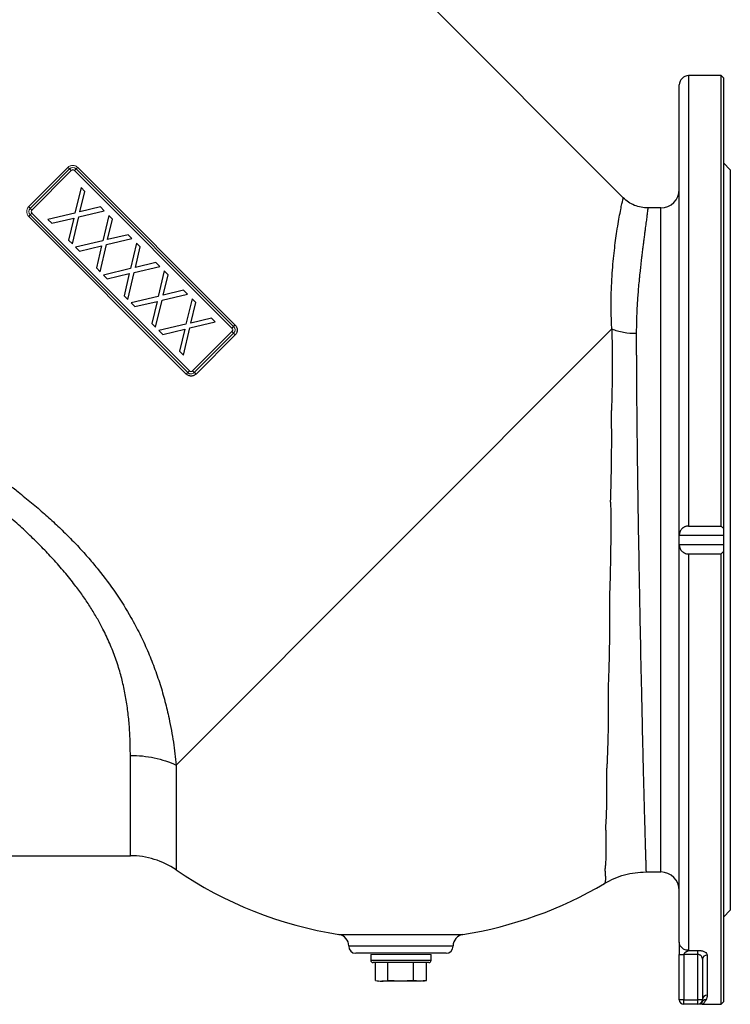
# Model space of a CAD drawing. Header units: millimetres. Extents: x -2916 to -129, y -697 to 1150.
# Tile 4 of 20: x -2622 to -2316, y -53 to 371. Entities that reach past the tile are written whole.
import ezdxf

# ---------------------------------------------------------------- set-up
doc = ezdxf.new("R2010")
doc.units = ezdxf.units.MM

msp = doc.modelspace()

# ---------------------------------------------------------------- linework, layer by layer
at = {"color": 0, "linetype": 'Continuous', "lineweight": 25}
for p, q in [((-2361.92, 294.35), (-2577.08, 509.5)), ((-2319.78, 346.95), (-2333.78, 346.95)), ((-2333.78, 346.95), (-2333.78, 152.95)), ((-2318.78, 345.95), (-2319.78, 346.95)), ((-2319.78, 152.95), (-2319.78, 346.95)), ((-2318.78, 345.95), (-2318.78, 151.98)), ((-2337.78, 149.03), (-2337.78, 342.95)), ((-2618.24, 290.54), (-2601.37, 307.42)), ((-2599.9, 306.05), (-2616.87, 289.08)), ((-2609.1, 298.27), (-2600.61, 306.76)), ((-2599.9, 306.05), (-2600.61, 306.76)), ((-2597.78, 306.76), (-2598.49, 306.05)), ((-2530.61, 238.17), (-2598.49, 306.05)), ((-2597.78, 306.76), (-2529.9, 238.88)), ((-2597.14, 307.4), (-2529.25, 239.52)), ((-2315.78, 306.45), (-2318.78, 309.45)), ((-2315.78, 306.45), (-2315.78, -12.55)), ((-2595.7, 298.74), (-2598.32, 287.78)), ((-2596.17, 288.27), (-2594.09, 297.12)), ((-2616.87, 289.08), (-2617.58, 289.79)), ((-2596.67, 286.13), (-2585.72, 288.76)), ((-2587.36, 290.39), (-2596.17, 288.27)), ((-2345.78, 289.95), (-2351.32, 289.95)), ((-2345.78, 146.95), (-2345.78, 289.95)), ((-2550.35, 218.43), (-2618.23, 286.31)), ((-2616.87, 287.67), (-2617.58, 286.96)), ((-2549.7, 219.08), (-2617.58, 286.96)), ((-2616.87, 287.67), (-2548.99, 219.78)), ((-2598.32, 287.78), (-2609.98, 285.01)), ((-2609.98, 285.01), (-2608.34, 283.38)), ((-2608.34, 283.38), (-2598.84, 285.61)), ((-2598.84, 285.61), (-2601.05, 276.09)), ((-2599.42, 274.45), (-2596.67, 286.13)), ((-2583.74, 286.77), (-2586.36, 275.82)), ((-2584.21, 276.31), (-2582.12, 285.15)), ((-2586.36, 275.82), (-2598.01, 273.05)), ((-2584.7, 274.16), (-2573.76, 276.79)), ((-2575.39, 278.42), (-2584.21, 276.31)), ((-2596.38, 271.41), (-2586.87, 273.64)), ((-2586.87, 273.64), (-2589.09, 264.12)), ((-2587.45, 262.49), (-2584.7, 274.16)), ((-2571.77, 274.8), (-2574.39, 263.85)), ((-2572.24, 264.34), (-2570.16, 273.19)), ((-2574.39, 263.85), (-2586.05, 261.08)), ((-2572.74, 262.19), (-2561.79, 264.82)), ((-2563.43, 266.46), (-2572.24, 264.34)), ((-2584.41, 259.45), (-2574.9, 261.68)), ((-2574.9, 261.68), (-2577.12, 252.15)), ((-2575.49, 250.52), (-2572.74, 262.19)), ((-2559.81, 262.84), (-2562.43, 251.88)), ((-2560.27, 252.38), (-2558.19, 261.22)), ((-2551.46, 254.49), (-2560.27, 252.38)), ((-2549.83, 252.86), (-2551.46, 254.49)), ((-2562.43, 251.88), (-2574.08, 249.11)), ((-2563.52, 238.55), (-2560.77, 250.23)), ((-2560.77, 250.23), (-2549.83, 252.86)), ((-2547.84, 250.87), (-2550.46, 239.92)), ((-2572.45, 247.48), (-2562.94, 249.71)), ((-2562.94, 249.71), (-2565.15, 240.19)), ((-2548.31, 240.41), (-2546.22, 249.26)), ((-2539.49, 242.52), (-2548.31, 240.41)), ((-2537.86, 240.89), (-2539.49, 242.52)), ((-2565.15, 240.19), (-2563.52, 238.55)), ((-2550.46, 239.92), (-2562.11, 237.15)), ((-2560.48, 235.51), (-2550.97, 237.75)), ((-2366.88, 237.85), (-2554.7, 50.02)), ((-2550.97, 237.75), (-2553.19, 228.22)), ((-2551.55, 226.59), (-2548.8, 238.26)), ((-2548.8, 238.26), (-2537.86, 240.89)), ((-2529.9, 238.88), (-2530.61, 238.17)), ((-2529.25, 239.52), (-2529.9, 238.88)), ((-2547.58, 219.78), (-2530.61, 236.75)), ((-2529.24, 235.29), (-2546.11, 218.42)), ((-2529.9, 236.05), (-2530.61, 236.75)), ((-2553.19, 228.22), (-2551.55, 226.59)), ((-2549.7, 219.08), (-2550.35, 218.43)), ((-2333.78, 152.95), (-2319.78, 152.95)), ((-2337.78, 149.07), (-2318.78, 149.07)), ((-2337.78, 144.87), (-2337.78, 149.03)), ((-2318.78, 151.98), (-2318.78, 149.07)), ((-2318.78, 149.07), (-2318.78, 144.83)), ((-2345.78, 3.95), (-2345.78, 146.95)), ((-2337.78, -26.28), (-2337.78, 144.87)), ((-2318.78, 144.83), (-2337.78, 144.83)), ((-2318.78, 144.83), (-2318.78, 141.93)), ((-2333.78, 140.95), (-2319.78, 140.95)), ((-2333.78, 140.95), (-2333.78, -29.81)), ((-2319.78, -53.05), (-2319.78, 140.95)), ((-2318.78, 141.93), (-2318.78, -52.05)), ((-2574.43, 10.95), (-2574.43, 54.17)), ((-2554.7, 50.02), (-2554.7, 4.86)), ((-2847.9, 10.95), (-2574.43, 10.95)), ((-2352.11, 3.95), (-2345.78, 3.95)), ((-2369.98, -0.95), (-2369.96, -0.94)), ((-2318.78, -15.55), (-2315.78, -12.55)), ((-2484.5, -22.96), (-2431.05, -22.96)), ((-2438.28, -31.05), (-2477.28, -31.05)), ((-2470.78, -31.55), (-2470.78, -34.05)), ((-2444.78, -34.05), (-2444.78, -31.55)), ((-2337.78, -51.05), (-2337.78, -31.58)), ((-2329.78, -31.58), (-2335.78, -31.58)), ((-2335.78, -31.58), (-2335.78, -51.05)), ((-2333.78, -29.81), (-2329.78, -29.81)), ((-2329.78, -31.58), (-2329.78, -29.81)), ((-2329.78, -51.05), (-2329.78, -31.58)), ((-2327.78, -33.64), (-2327.78, -51.05)), ((-2325.78, -31.85), (-2325.78, -49.09)), ((-2470.78, -34.05), (-2444.78, -34.05)), ((-2445.78, -35.05), (-2469.78, -35.05)), ((-2468.74, -42.79), (-2468.74, -35.05)), ((-2463.38, -42.79), (-2463.38, -35.05)), ((-2452.41, -42.79), (-2452.41, -35.05)), ((-2446.81, -42.79), (-2446.81, -35.05)), ((-2468.74, -42.79), (-2467.28, -43.05)), ((-2457.89, -43.05), (-2466.06, -43.05)), ((-2449.61, -43.05), (-2457.89, -43.05)), ((-2448.28, -43.05), (-2446.81, -42.79)), ((-2335.78, -51.05), (-2337.78, -51.05)), ((-2335.78, -51.05), (-2329.78, -51.05)), ((-2335.78, -53.05), (-2335.78, -51.05)), ((-2329.78, -53.05), (-2335.78, -53.05)), ((-2327.78, -51.05), (-2329.78, -51.05)), ((-2329.78, -53.05), (-2329.78, -51.05)), ((-2327.78, -53.05), (-2319.78, -53.05)), ((-2319.78, -53.05), (-2318.78, -52.05))]:
    msp.add_line(p, q, dxfattribs=at)
at = {"color": 0, "linetype": 'Continuous', "lineweight": 18}
for p, q in [((-2597.14, 307.4), (-2597.78, 306.76)), ((-2617.58, 289.79), (-2609.1, 298.27)), ((-2594.09, 297.12), (-2595.7, 298.74)), ((-2585.72, 288.76), (-2587.36, 290.39)), ((-2617.58, 286.96), (-2618.23, 286.31)), ((-2582.12, 285.15), (-2583.74, 286.77)), ((-2601.05, 276.09), (-2599.42, 274.45)), ((-2573.76, 276.79), (-2575.39, 278.42)), ((-2598.01, 273.05), (-2596.38, 271.41)), ((-2570.16, 273.19), (-2571.77, 274.8)), ((-2589.09, 264.12), (-2587.45, 262.49)), ((-2561.79, 264.82), (-2563.43, 266.46)), ((-2586.05, 261.08), (-2584.41, 259.45)), ((-2558.19, 261.22), (-2559.81, 262.84)), ((-2577.12, 252.15), (-2575.49, 250.52)), ((-2546.22, 249.26), (-2547.84, 250.87)), ((-2574.08, 249.11), (-2572.45, 247.48)), ((-2562.11, 237.15), (-2560.48, 235.51)), ((-2529.9, 236.05), (-2538.39, 227.56)), ((-2538.39, 227.56), (-2546.87, 219.08)), ((-2548.99, 219.78), (-2549.7, 219.08)), ((-2546.87, 219.08), (-2547.58, 219.78)), ((-2435.28, -27.9), (-2480.28, -27.9)), ((-2480.28, -28.05), (-2435.28, -28.05)), ((-2451.41, -31.55), (-2470.78, -31.55)), ((-2444.78, -31.55), (-2451.41, -31.55))]:
    msp.add_line(p, q, dxfattribs=at)
at = {"color": 0, "linetype": 'Continuous', "lineweight": 25}
for centre, radius, start, end in [((-2333.78, 342.95), 4, 90, 180), ((-2599.2, 305.34), 1, 45, 135), ((-2345.78, 297.95), 8, 270, 0), ((-2616.17, 288.37), 1, 135, 225), ((-2531.31, 237.46), 1, 315, 45), ((-2526.83, 238.05), 3.66, 213.1713, 228.8929), ((-2548.88, 216.01), 3.66, 41.1071, 56.8287), ((-2574.43, -24.05), 35, 55.6988, 90), ((-2457.78, 146.95), 172, 235.6988, 261.0619), ((-2345.78, -4.05), 8, 0, 90), ((-2457.78, 146.95), 172, 278.9381, 300.6939), ((-2485.28, -27.9), 5, 0, 81.0619), ((-2430.28, -27.9), 5, 98.9381, 180), ((-2477.28, -28.05), 3, 180, 270), ((-2438.28, -28.05), 3, 270, 0), ((-2325.88, -33.75), 1.9, 86.9768, 176.6181), ((-2469.78, -34.05), 1, 180, 270), ((-2445.78, -34.05), 1, 270, 0), ((-2325.79, -51.07), 1.98, 89.4328, 179.4213), ((-2335.78, -51.05), 2, 180, 270), ((-2329.78, -51.05), 2, 270, 0), ((-2326.35, -53.06), 1.97, 89.1606, 149.524)]:
    msp.add_arc(centre, radius, start, end, dxfattribs=at)
at = {"color": 0, "linetype": 'Continuous', "lineweight": 18}
for centre, radius, start, end in [((-2598.61, 309.83), 3.66, 221.1071, 236.8287), ((-2599.2, 305.34), 2, 45, 135), ((-2620.65, 287.78), 3.66, 33.1713, 48.8929), ((-2616.17, 288.37), 2, 135, 225), ((-2531.31, 237.46), 2, 315, 45), ((-2548.29, 220.49), 1, 225, 315)]:
    msp.add_arc(centre, radius, start, end, dxfattribs=at)
for points, knots in [([(-2601.37, 307.42), (-2601.23, 307.56), (-2601.08, 307.68), (-2600.75, 307.9), (-2600.57, 307.99), (-2600.21, 308.14), (-2600.03, 308.19), (-2599.64, 308.27), (-2599.45, 308.29), (-2599.06, 308.29), (-2598.86, 308.26), (-2598.47, 308.19), (-2598.29, 308.13), (-2597.93, 307.98), (-2597.75, 307.88), (-2597.43, 307.67), (-2597.28, 307.54), (-2597.14, 307.4)], [0, 0, 0, 0, 0.125, 0.125, 0.25, 0.25, 0.375, 0.375, 0.5, 0.5, 0.625, 0.625, 0.75, 0.75, 0.875, 0.875, 1, 1, 1, 1]), ([(-2618.23, 286.31), (-2618.51, 286.59), (-2618.73, 286.93), (-2618.95, 287.47), (-2619.01, 287.66), (-2619.09, 288.04), (-2619.11, 288.23), (-2619.11, 288.62), (-2619.09, 288.82), (-2619.02, 289.21), (-2618.96, 289.39), (-2618.81, 289.75), (-2618.72, 289.93), (-2618.5, 290.25), (-2618.38, 290.4), (-2618.24, 290.54)], [0, 0, 0, 0, 0.25, 0.25, 0.375, 0.375, 0.5, 0.5, 0.625, 0.625, 0.75, 0.75, 0.875, 0.875, 1, 1, 1, 1]), ([(-2549.7, 219.08), (-2549.61, 218.98), (-2549.5, 218.9), (-2549.29, 218.75), (-2549.17, 218.69), (-2548.93, 218.59), (-2548.8, 218.55), (-2548.55, 218.5), (-2548.41, 218.49), (-2548.02, 218.49), (-2547.76, 218.54), (-2547.28, 218.74), (-2547.06, 218.89), (-2546.87, 219.08)], [0, 0, 0, 0, 0.125, 0.125, 0.25, 0.25, 0.375, 0.375, 0.5, 0.5, 0.75, 0.75, 1, 1, 1, 1])]:
    msp.add_open_spline(points, degree=3, knots=knots, dxfattribs=at)
at = {"color": 0, "linetype": 'Continuous', "lineweight": 25}
for points, knots in [([(-2366.88, 237.85), (-2366.97, 239.98), (-2367.17, 244.29), (-2367.16, 250.43), (-2367, 256.38), (-2366.68, 261.91), (-2366.26, 267.02), (-2365.77, 271.69), (-2365.23, 276.01), (-2364.62, 280.25), (-2363.97, 284.27), (-2363.32, 287.86), (-2362.74, 290.71), (-2362.3, 292.78), (-2361.99, 294.1), (-2361.95, 294.26), (-2361.92, 294.34)], [0, 0, 0, 0, 0.061288, 0.123625, 0.187182, 0.252121, 0.313428, 0.375502, 0.438454, 0.502391, 0.582443, 0.663427, 0.745517, 0.828882, 0.913681, 1, 1, 1, 1]), ([(-2351.32, 289.95), (-2352.29, 290.01), (-2354.25, 290.12), (-2357.09, 291.01), (-2359.73, 292.38), (-2361.2, 293.7), (-2361.92, 294.35)], [0, 0, 0, 0, 0.2475749, 0.5, 0.7524251, 1, 1, 1, 1]), ([(-2351.32, 289.95), (-2351.32, 289.91), (-2351.33, 289.81), (-2351.42, 289.08), (-2351.56, 287.93), (-2351.77, 286.31), (-2352.05, 284.16), (-2352.33, 282.07), (-2352.54, 280.47), (-2352.65, 279.59), (-2352.78, 278.66), (-2352.9, 277.69), (-2353.03, 276.67), (-2353.16, 275.7), (-2353.28, 274.76), (-2353.4, 273.85), (-2353.53, 272.84), (-2353.67, 271.73), (-2353.82, 270.51), (-2353.98, 269.18), (-2354.21, 267.25), (-2354.48, 264.88), (-2354.71, 262.66), (-2354.86, 261.28), (-2354.93, 260.59), (-2354.99, 259.96), (-2355.05, 259.41), (-2355.09, 258.92), (-2355.23, 257.54), (-2355.43, 255.29), (-2355.68, 252.18), (-2355.89, 249.16), (-2356.06, 246.04), (-2356.2, 242.73), (-2356.29, 239.34), (-2356.31, 237.07), (-2356.31, 235.97)], [0, 0, 0, 0, 0.064674, 0.128262, 0.190701, 0.251995, 0.319136, 0.388596, 0.407175, 0.425913, 0.444811, 0.463869, 0.483086, 0.502463, 0.516915, 0.532536, 0.549325, 0.567282, 0.586408, 0.606702, 0.628164, 0.671944, 0.707236, 0.717115, 0.72605, 0.734042, 0.741092, 0.747198, 0.752361, 0.792737, 0.829085, 0.861404, 0.895111, 0.931873, 0.966834, 1, 1, 1, 1]), ([(-2806.86, 271.82), (-2806.69, 271.74), (-2804.54, 270.69), (-2800.12, 268.54), (-2793.55, 265.34), (-2786.56, 261.94), (-2779.43, 258.46), (-2771.96, 254.81), (-2764.2, 251), (-2755.93, 246.91), (-2747.43, 242.65), (-2736.9, 237.32), (-2724.34, 230.84), (-2709.79, 223.08), (-2697.18, 216.1), (-2686.63, 210.03), (-2678.17, 205.03), (-2669.6, 199.76), (-2662.07, 195), (-2655.68, 190.87), (-2650.71, 187.62), (-2646.04, 184.5), (-2641.36, 181.31), (-2636.63, 178), (-2631.82, 174.53), (-2627.21, 171.09), (-2622.27, 167.27), (-2617.02, 163.02), (-2611.52, 158.31), (-2606.3, 153.57), (-2601.37, 148.79), (-2596.71, 143.97), (-2592.34, 139.12), (-2586.86, 132.57), (-2580.58, 124.14), (-2574.74, 114.78), (-2570.32, 106.49), (-2566.98, 99.31), (-2564.06, 92.05), (-2561.55, 84.72), (-2559.43, 77.37), (-2557.45, 69), (-2555.75, 59.7), (-2555.05, 53.26), (-2554.7, 50.02)], [0, 0, 0, 0, 0.001846, 0.024655, 0.048266, 0.072705, 0.097992, 0.121592, 0.148263, 0.175396, 0.203006, 0.231111, 0.277145, 0.323206, 0.369568, 0.396931, 0.423543, 0.450252, 0.47914, 0.496081, 0.51213, 0.527291, 0.541566, 0.557993, 0.573922, 0.589358, 0.604309, 0.624196, 0.643538, 0.662358, 0.680683, 0.698542, 0.715967, 0.732991, 0.767092, 0.800421, 0.822394, 0.844291, 0.866226, 0.888498, 0.910965, 0.933736, 0.966657, 1, 1, 1, 1]), ([(-2574.43, 54.17), (-2574.44, 55.39), (-2574.45, 57.75), (-2574.55, 61.35), (-2574.72, 64.83), (-2574.97, 68.19), (-2575.38, 72.51), (-2576.11, 77.83), (-2577.34, 84.16), (-2578.96, 90.47), (-2581.03, 96.8), (-2583.58, 103.15), (-2586.32, 108.85), (-2589.13, 113.95), (-2591.92, 118.49), (-2594.98, 123.04), (-2598.6, 127.96), (-2602.86, 133.25), (-2607.62, 138.66), (-2612.61, 143.91), (-2617.82, 149.04), (-2623.45, 154.27), (-2630.47, 160.42), (-2638.93, 167.38), (-2646.13, 172.9), (-2650.84, 176.36), (-2652.88, 177.83), (-2654.94, 179.29), (-2657.01, 180.75), (-2659.11, 182.2), (-2661.23, 183.65), (-2663.37, 185.08), (-2665.72, 186.64), (-2668.5, 188.45), (-2671.93, 190.63), (-2676.01, 193.19), (-2680.62, 196.04), (-2685.22, 198.84), (-2690.34, 201.93), (-2695.89, 205.23), (-2702.42, 209.05), (-2710.24, 213.55), (-2719.08, 218.57), (-2726.39, 222.65), (-2731.07, 225.24), (-2733.36, 226.5), (-2735.6, 227.73), (-2737.8, 228.93), (-2739.94, 230.1), (-2743.3, 231.92), (-2747.82, 234.36), (-2753.46, 237.37), (-2758.89, 240.25), (-2764.12, 242.99), (-2769.14, 245.61), (-2773.96, 248.1), (-2778.99, 250.66), (-2786.23, 254.34), (-2795.35, 258.88), (-2804.91, 263.54), (-2810.48, 266.17), (-2812.82, 267.27)], [0, 0, 0, 0, 0.013669, 0.026638, 0.03891, 0.050487, 0.061376, 0.082622, 0.102936, 0.122379, 0.142535, 0.162533, 0.182466, 0.197169, 0.212209, 0.227619, 0.24343, 0.263399, 0.284266, 0.303457, 0.323697, 0.345007, 0.367404, 0.401374, 0.436337, 0.443325, 0.450353, 0.45742, 0.464528, 0.471676, 0.478866, 0.486095, 0.493367, 0.502655, 0.514087, 0.527663, 0.543384, 0.560074, 0.573371, 0.594293, 0.615247, 0.638184, 0.671932, 0.703336, 0.711174, 0.718851, 0.726368, 0.733724, 0.740919, 0.747954, 0.767657, 0.786776, 0.805312, 0.823265, 0.840637, 0.85743, 0.873646, 0.893527, 0.934486, 0.972522, 1, 1, 1, 1]), ([(-2529.25, 239.52), (-2528.97, 239.24), (-2528.75, 238.91), (-2528.53, 238.37), (-2528.47, 238.18), (-2528.39, 237.79), (-2528.37, 237.6), (-2528.37, 237.21), (-2528.39, 237.01), (-2528.47, 236.63), (-2528.52, 236.44), (-2528.67, 236.08), (-2528.76, 235.91), (-2528.98, 235.58), (-2529.1, 235.43), (-2529.24, 235.29)], [0, 0, 0, 0, 0.25, 0.25, 0.375, 0.375, 0.5, 0.5, 0.625, 0.625, 0.75, 0.75, 0.875, 0.875, 1, 1, 1, 1]), ([(-2366.88, 237.85), (-2366.87, 237.51), (-2366.86, 237.17), (-2366.85, 236.49), (-2366.82, 235.47), (-2366.8, 234.44), (-2366.76, 232.36), (-2366.74, 230.96), (-2366.7, 226.73), (-2366.69, 223.86), (-2366.71, 218), (-2366.74, 215.02), (-2366.82, 210.46), (-2366.86, 208.93), (-2366.91, 206.61), (-2366.94, 205.45), (-2366.97, 204.27), (-2367, 203.49), (-2367.01, 203.1), (-2367.02, 202.71)], [0, 0, 0, 0, 0.03125, 0.03125, 0.0625, 0.125, 0.125, 0.25, 0.25, 0.5, 0.5, 0.75, 0.75, 0.875, 0.875, 0.9375, 0.96875, 0.96875, 1, 1, 1, 1]), ([(-2366.88, 237.85), (-2365.32, 237.24), (-2363.6, 236.77), (-2360.01, 236.13), (-2358.14, 235.97), (-2356.31, 235.97)], [0, 0, 0, 0, 0.5, 0.5, 1, 1, 1, 1]), ([(-2356.31, 235.97), (-2356.31, 235.65), (-2356.31, 235), (-2356.31, 234.03), (-2356.31, 233.04), (-2356.31, 232.05), (-2356.31, 231.04), (-2356.3, 230.02), (-2356.3, 229), (-2356.3, 227.96), (-2356.3, 226.91), (-2356.29, 225.85), (-2356.29, 224.77), (-2356.28, 223.69), (-2356.28, 222.6), (-2356.27, 221.49), (-2356.27, 220.38), (-2356.26, 219.25), (-2356.25, 218.12), (-2356.25, 216.97), (-2356.24, 215.81), (-2356.23, 214.64), (-2356.22, 213.46), (-2356.22, 212.27), (-2356.21, 211.07), (-2356.2, 209.86), (-2356.19, 208.64), (-2356.18, 207.4), (-2356.17, 206.16), (-2356.16, 204.91), (-2356.14, 203.64), (-2356.13, 202.37), (-2356.12, 201.09), (-2356.11, 199.79), (-2356.09, 198.49), (-2356.08, 197.17), (-2356.07, 195.85), (-2356.05, 194.51), (-2356.04, 193.17), (-2356.02, 191.81), (-2356.01, 190.45), (-2355.99, 189.07), (-2355.98, 187.69), (-2355.96, 186.3), (-2355.94, 184.9), (-2355.93, 183.48), (-2355.91, 182.06), (-2355.89, 180.63), (-2355.87, 179.2), (-2355.85, 177.75), (-2355.83, 176.29), (-2355.81, 174.83), (-2355.79, 173.36), (-2355.77, 171.88), (-2355.75, 170.39), (-2355.73, 168.89), (-2355.71, 167.38), (-2355.69, 165.87), (-2355.67, 164.35), (-2355.58, 158.48), (-2355.39, 147), (-2355.07, 128.74), (-2354.66, 107.26), (-2354.22, 86.18), (-2353.81, 67.77), (-2353.47, 53.42), (-2353.19, 41.9), (-2352.95, 32.91), (-2352.8, 27.44), (-2352.72, 24.35), (-2352.68, 22.91), (-2352.64, 21.53), (-2352.6, 20.21), (-2352.56, 18.94), (-2352.53, 17.73), (-2352.5, 16.58), (-2352.47, 15.48), (-2352.44, 14.44), (-2352.41, 13.45), (-2352.38, 12.51), (-2352.35, 11.63), (-2352.33, 10.8), (-2352.3, 10.02), (-2352.28, 9.29), (-2352.26, 8.61), (-2352.24, 7.99), (-2352.22, 7.41), (-2352.21, 6.87), (-2352.19, 6.39), (-2352.18, 5.95), (-2352.17, 5.56), (-2352.15, 5.21), (-2352.14, 4.91), (-2352.13, 4.65), (-2352.13, 4.43), (-2352.12, 4.25), (-2352.12, 4.12), (-2352.11, 4.02), (-2352.11, 3.96), (-2352.11, 3.96), (-2352.11, 3.95)], [0, 0, 0, 0, 0.003825, 0.007668, 0.011527, 0.015404, 0.019297, 0.023208, 0.027136, 0.031081, 0.035042, 0.039021, 0.043017, 0.04703, 0.05106, 0.055108, 0.059172, 0.063253, 0.067351, 0.071467, 0.075599, 0.079749, 0.083915, 0.088099, 0.0923, 0.096518, 0.100753, 0.105004, 0.109273, 0.11356, 0.117863, 0.122183, 0.12652, 0.130874, 0.135246, 0.139634, 0.14404, 0.148462, 0.152902, 0.157359, 0.161833, 0.166324, 0.170831, 0.175356, 0.179899, 0.184458, 0.189034, 0.193627, 0.198238, 0.202865, 0.20751, 0.212171, 0.21685, 0.221546, 0.226258, 0.230988, 0.235735, 0.240499, 0.24528, 0.250078, 0.295807, 0.352703, 0.420757, 0.499959, 0.562382, 0.618593, 0.668588, 0.712366, 0.749925, 0.758833, 0.767685, 0.776481, 0.785221, 0.793904, 0.802532, 0.811104, 0.819619, 0.828078, 0.836482, 0.844829, 0.85312, 0.861355, 0.869534, 0.877657, 0.885724, 0.893735, 0.90169, 0.909588, 0.917431, 0.925218, 0.932948, 0.940622, 0.948241, 0.955803, 0.963309, 0.97076, 0.978154, 0.985492, 0.992774, 1, 1, 1, 1]), ([(-2546.11, 218.42), (-2546.25, 218.28), (-2546.41, 218.15), (-2546.73, 217.94), (-2546.91, 217.85), (-2547.27, 217.7), (-2547.46, 217.64), (-2547.84, 217.57), (-2548.04, 217.55), (-2548.43, 217.55), (-2548.62, 217.57), (-2549.01, 217.65), (-2549.19, 217.7), (-2549.56, 217.86), (-2549.73, 217.95), (-2550.05, 218.17), (-2550.21, 218.29), (-2550.35, 218.43)], [0, 0, 0, 0, 0.125, 0.125, 0.25, 0.25, 0.375, 0.375, 0.5, 0.5, 0.625, 0.625, 0.75, 0.75, 0.875, 0.875, 1, 1, 1, 1]), ([(-2367.39, 163.2), (-2367.37, 163.62), (-2367.36, 164.04), (-2367.33, 164.89), (-2367.29, 166.16), (-2367.25, 167.43), (-2367.18, 169.96), (-2367.14, 171.64), (-2367.03, 176.66), (-2366.98, 179.98), (-2366.92, 186.57), (-2366.91, 189.84), (-2366.93, 194.7), (-2366.94, 196.31), (-2366.96, 198.72), (-2366.98, 199.93), (-2367, 201.12), (-2367.01, 201.92), (-2367.01, 202.32), (-2367.02, 202.71)], [0, 0, 0, 0, 0.03125, 0.03125, 0.0625, 0.125, 0.125, 0.25, 0.25, 0.5, 0.5, 0.75, 0.75, 0.875, 0.875, 0.9375, 0.96875, 0.96875, 1, 1, 1, 1]), ([(-2367.39, 163.2), (-2367.38, 162.77), (-2367.38, 162.35), (-2367.37, 161.49), (-2367.35, 160.21), (-2367.34, 158.93), (-2367.33, 156.36), (-2367.32, 154.65), (-2367.32, 149.53), (-2367.34, 146.11), (-2367.43, 139.29), (-2367.49, 135.88), (-2367.62, 130.77), (-2367.67, 129.07), (-2367.75, 126.52), (-2367.79, 125.24), (-2367.83, 123.96), (-2367.86, 123.11), (-2367.88, 122.69), (-2367.89, 122.27)], [0, 0, 0, 0, 0.03125, 0.03125, 0.0625, 0.125, 0.125, 0.25, 0.25, 0.5, 0.5, 0.75, 0.75, 0.875, 0.875, 0.9375, 0.96875, 0.96875, 1, 1, 1, 1]), ([(-2333.78, 152.95), (-2334.09, 152.95), (-2334.4, 152.92), (-2334.85, 152.81), (-2334.99, 152.77), (-2335.27, 152.67), (-2335.41, 152.62), (-2335.67, 152.49), (-2335.79, 152.42), (-2336.03, 152.28), (-2336.14, 152.2), (-2336.46, 151.96), (-2336.64, 151.78), (-2337.14, 151.22), (-2337.37, 150.81), (-2337.69, 149.95), (-2337.77, 149.52), (-2337.78, 149.07)], [0, 0, 0, 0, 0.125, 0.125, 0.1875, 0.1875, 0.25, 0.25, 0.3125, 0.3125, 0.375, 0.375, 0.5, 0.5, 0.75, 0.75, 1, 1, 1, 1]), ([(-2337.78, 144.83), (-2337.77, 144.39), (-2337.69, 143.95), (-2337.46, 143.32), (-2337.36, 143.1), (-2337.12, 142.7), (-2336.98, 142.5), (-2336.65, 142.13), (-2336.46, 141.95), (-2336.04, 141.62), (-2335.8, 141.48), (-2335.28, 141.23), (-2335, 141.13), (-2334.55, 141.02), (-2334.4, 141), (-2334.09, 140.96), (-2333.93, 140.95), (-2333.78, 140.95)], [0, 0, 0, 0, 0.25, 0.25, 0.375, 0.375, 0.5, 0.5, 0.625, 0.625, 0.75, 0.75, 0.875, 0.875, 0.9375, 0.9375, 1, 1, 1, 1]), ([(-2367.89, 122.27), (-2367.89, 121.85), (-2367.89, 121.43), (-2367.88, 120.58), (-2367.87, 119.32), (-2367.86, 118.05), (-2367.85, 115.53), (-2367.84, 113.86), (-2367.85, 108.86), (-2367.87, 105.56), (-2367.97, 99.03), (-2368.04, 95.79), (-2368.17, 90.99), (-2368.22, 89.4), (-2368.31, 87.02), (-2368.35, 85.83), (-2368.4, 84.65), (-2368.44, 83.86), (-2368.45, 83.48), (-2368.47, 83.09)], [0, 0, 0, 0, 0.03125, 0.03125, 0.0625, 0.125, 0.125, 0.25, 0.25, 0.5, 0.5, 0.75, 0.75, 0.875, 0.875, 0.9375, 0.96875, 0.96875, 1, 1, 1, 1]), ([(-2368.47, 83.09), (-2368.46, 82.7), (-2368.46, 82.32), (-2368.45, 81.55), (-2368.44, 80.39), (-2368.43, 79.25), (-2368.41, 76.96), (-2368.41, 75.46), (-2368.41, 70.98), (-2368.44, 68.06), (-2368.53, 62.33), (-2368.6, 59.53), (-2368.73, 55.4), (-2368.79, 54.05), (-2368.87, 52.03), (-2368.92, 51.03), (-2368.96, 50.03), (-2369, 49.37), (-2369.01, 49.05), (-2369.03, 48.72)], [0, 0, 0, 0, 0.03125, 0.03125, 0.0625, 0.125, 0.125, 0.25, 0.25, 0.5, 0.5, 0.75, 0.75, 0.875, 0.875, 0.9375, 0.96875, 0.96875, 1, 1, 1, 1]), ([(-2574.43, 54.17), (-2572.71, 54.17), (-2570.97, 54.09), (-2567.51, 53.73), (-2565.79, 53.47), (-2562.43, 52.76), (-2560.79, 52.32), (-2557.63, 51.28), (-2556.13, 50.68), (-2554.7, 50.02)], [0, 0, 0, 0, 0.25, 0.25, 0.5, 0.5, 0.75, 0.75, 1, 1, 1, 1]), ([(-2369.51, 21.93), (-2369.5, 22.16), (-2369.48, 22.4), (-2369.45, 22.88), (-2369.4, 23.61), (-2369.36, 24.35), (-2369.28, 25.84), (-2369.23, 26.85), (-2369.1, 29.96), (-2369.04, 32.11), (-2368.96, 36.58), (-2368.94, 38.9), (-2368.95, 42.49), (-2368.96, 43.71), (-2368.98, 45.57), (-2368.99, 46.5), (-2369.01, 47.45), (-2369.02, 48.09), (-2369.02, 48.4), (-2369.03, 48.72)], [0, 0, 0, 0, 0.03125, 0.03125, 0.0625, 0.125, 0.125, 0.25, 0.25, 0.5, 0.5, 0.75, 0.75, 0.875, 0.875, 0.9375, 0.96875, 0.96875, 1, 1, 1, 1]), ([(-2369.51, 21.93), (-2369.51, 21.7), (-2369.5, 21.48), (-2369.48, 21.03), (-2369.46, 20.37), (-2369.45, 19.72), (-2369.41, 18.43), (-2369.4, 17.6), (-2369.37, 15.18), (-2369.38, 13.66), (-2369.43, 10.82), (-2369.48, 9.5), (-2369.6, 7.66), (-2369.64, 7.07), (-2369.71, 6.23), (-2369.75, 5.81), (-2369.79, 5.41), (-2369.82, 5.15), (-2369.83, 5.02), (-2369.85, 4.89)], [0, 0, 0, 0, 0.03125, 0.03125, 0.0625, 0.125, 0.125, 0.25, 0.25, 0.5, 0.5, 0.75, 0.75, 0.875, 0.875, 0.9375, 0.96875, 0.96875, 1, 1, 1, 1]), ([(-2369.85, 4.89), (-2369.84, 4.78), (-2369.83, 4.67), (-2369.81, 4.45), (-2369.78, 4.12), (-2369.76, 3.81), (-2369.72, 3.2), (-2369.69, 2.83), (-2369.64, 1.78), (-2369.63, 1.19), (-2369.65, 0.21), (-2369.68, -0.17), (-2369.77, -0.58), (-2369.8, -0.7), (-2369.86, -0.82), (-2369.89, -0.88), (-2369.93, -0.91), (-2369.95, -0.93), (-2369.96, -0.94), (-2369.98, -0.95)], [0, 0, 0, 0, 0.03125, 0.03125, 0.0625, 0.125, 0.125, 0.25, 0.25, 0.5, 0.5, 0.75, 0.75, 0.875, 0.875, 0.9375, 0.96875, 0.96875, 1, 1, 1, 1]), ([(-2369.98, -0.95), (-2368.61, -0.21), (-2365.86, 1.28), (-2361.4, 2.79), (-2356.79, 3.77), (-2353.67, 3.89), (-2352.11, 3.95)], [0, 0, 0, 0, 0.248876, 0.5, 0.751124, 1, 1, 1, 1]), ([(-2333.78, -29.81), (-2334.25, -29.81), (-2334.76, -29.74), (-2335.74, -29.39), (-2336.21, -29.12), (-2336.99, -28.43), (-2337.3, -28.01), (-2337.69, -27.14), (-2337.78, -26.69), (-2337.78, -26.28)], [0, 0, 0, 0, 0.25, 0.25, 0.5, 0.5, 0.75, 0.75, 1, 1, 1, 1]), ([(-2337.78, -26.28), (-2337.78, -26.64), (-2337.78, -27.07), (-2337.78, -27.9), (-2337.78, -28.33), (-2337.78, -29.63), (-2337.78, -30.53), (-2337.78, -31.58)], [0, 0, 0, 0, 0.25, 0.25, 0.5, 0.5, 1, 1, 1, 1]), ([(-2337.78, -31.58), (-2337.78, -31.58), (-2337.73, -31.58), (-2337.54, -31.58), (-2337.38, -31.58), (-2336.99, -31.58), (-2336.76, -31.58), (-2336.27, -31.58), (-2336.01, -31.58), (-2335.78, -31.58)], [0, 0, 0, 0, 0.25, 0.25, 0.5, 0.5, 0.75, 0.75, 1, 1, 1, 1]), ([(-2333.78, -29.81), (-2333.78, -29.83), (-2333.78, -29.85), (-2333.79, -29.89), (-2333.82, -29.93), (-2333.85, -29.97), (-2333.9, -30.02), (-2333.95, -30.06), (-2334.02, -30.1), (-2334.09, -30.14), (-2334.19, -30.19), (-2334.33, -30.25), (-2334.53, -30.34), (-2334.78, -30.46), (-2335.04, -30.59), (-2335.27, -30.74), (-2335.46, -30.89), (-2335.6, -31.05), (-2335.7, -31.22), (-2335.76, -31.4), (-2335.77, -31.52), (-2335.78, -31.58)], [0, 0, 0, 0, 0.0254343, 0.0504673, 0.0755178, 0.1010038, 0.1273226, 0.1548353, 0.1838586, 0.2146626, 0.2467819, 0.300554, 0.3760268, 0.4732152, 0.5775734, 0.6691375, 0.7487016, 0.8177838, 0.8811597, 0.9410327, 1, 1, 1, 1]), ([(-2329.78, -29.81), (-2329.5, -29.81), (-2329.22, -29.83), (-2328.68, -29.89), (-2328.42, -29.93), (-2327.92, -30.05), (-2327.68, -30.12), (-2327.25, -30.27), (-2327.05, -30.36), (-2326.51, -30.66), (-2326.24, -30.88), (-2325.87, -31.36), (-2325.78, -31.6), (-2325.78, -31.85)], [0, 0, 0, 0, 0.125, 0.125, 0.25, 0.25, 0.375, 0.375, 0.5, 0.5, 0.75, 0.75, 1, 1, 1, 1]), ([(-2327.78, -33.64), (-2327.78, -33.41), (-2327.81, -33.19), (-2327.97, -32.74), (-2328.08, -32.53), (-2328.33, -32.23), (-2328.42, -32.13), (-2328.63, -31.96), (-2328.74, -31.88), (-2329, -31.74), (-2329.15, -31.68), (-2329.45, -31.6), (-2329.61, -31.58), (-2329.78, -31.58)], [0, 0, 0, 0, 0.25, 0.25, 0.5, 0.5, 0.625, 0.625, 0.75, 0.75, 0.875, 0.875, 1, 1, 1, 1]), ([(-2468.74, -42.79), (-2468.3, -42.87), (-2467.85, -42.94), (-2466.95, -43.02), (-2466.51, -43.05), (-2466.06, -43.05)], [0, 0, 0, 0, 0.5, 0.5, 1, 1, 1, 1]), ([(-2325.78, -49.09), (-2325.78, -49.48), (-2325.83, -49.84), (-2326.03, -50.51), (-2326.16, -50.81), (-2326.32, -51.09)], [0, 0, 0, 0, 0.5, 0.5, 1, 1, 1, 1]), ([(-2327.78, -53.05), (-2327.78, -53.05), (-2328.29, -53.05), (-2328.95, -53.05), (-2329.32, -53.05), (-2329.38, -53.05)], [0, 0, 0, 0, 0.004847, 0.84017, 1, 1, 1, 1]), ([(-2328.05, -52.06), (-2328.14, -52.22), (-2328.18, -52.36), (-2328.19, -52.61), (-2328.17, -52.72), (-2328.05, -52.96), (-2327.91, -53.05), (-2327.78, -53.05)], [0, 0, 0, 0, 0.25, 0.25, 0.5, 0.5, 1, 1, 1, 1]), ([(-2326.32, -51.09), (-2326.52, -51.41), (-2326.67, -51.7), (-2326.94, -52.19), (-2327.06, -52.39), (-2327.39, -52.88), (-2327.58, -53.05), (-2327.78, -53.05)], [0, 0, 0, 0, 0.25, 0.25, 0.5, 0.5, 1, 1, 1, 1])]:
    msp.add_open_spline(points, degree=3, knots=knots, dxfattribs=at)
for points in [[(-2318.78, 151.98), (-2319.11, 152.3), (-2319.44, 152.63), (-2319.78, 152.95)], [(-2337.78, 149.03), (-2337.78, 149.04), (-2337.78, 149.06), (-2337.78, 149.07)], [(-2337.78, 144.83), (-2337.78, 144.84), (-2337.78, 144.86), (-2337.78, 144.87)], [(-2319.78, 140.95), (-2319.44, 141.28), (-2319.11, 141.6), (-2318.78, 141.93)], [(-2466.06, -43.05), (-2465.16, -43.05), (-2464.27, -42.95), (-2463.38, -42.79)], [(-2457.89, -43.05), (-2459.72, -43.05), (-2461.55, -42.95), (-2463.38, -42.79)], [(-2452.41, -42.79), (-2454.24, -42.95), (-2456.06, -43.05), (-2457.89, -43.05)], [(-2449.61, -43.05), (-2450.54, -43.05), (-2451.47, -42.95), (-2452.41, -42.79)], [(-2446.81, -42.79), (-2447.74, -42.95), (-2448.67, -43.05), (-2449.61, -43.05)]]:
    msp.add_open_spline(points, degree=3, dxfattribs=at)

doc.saveas('drawing.dxf')
